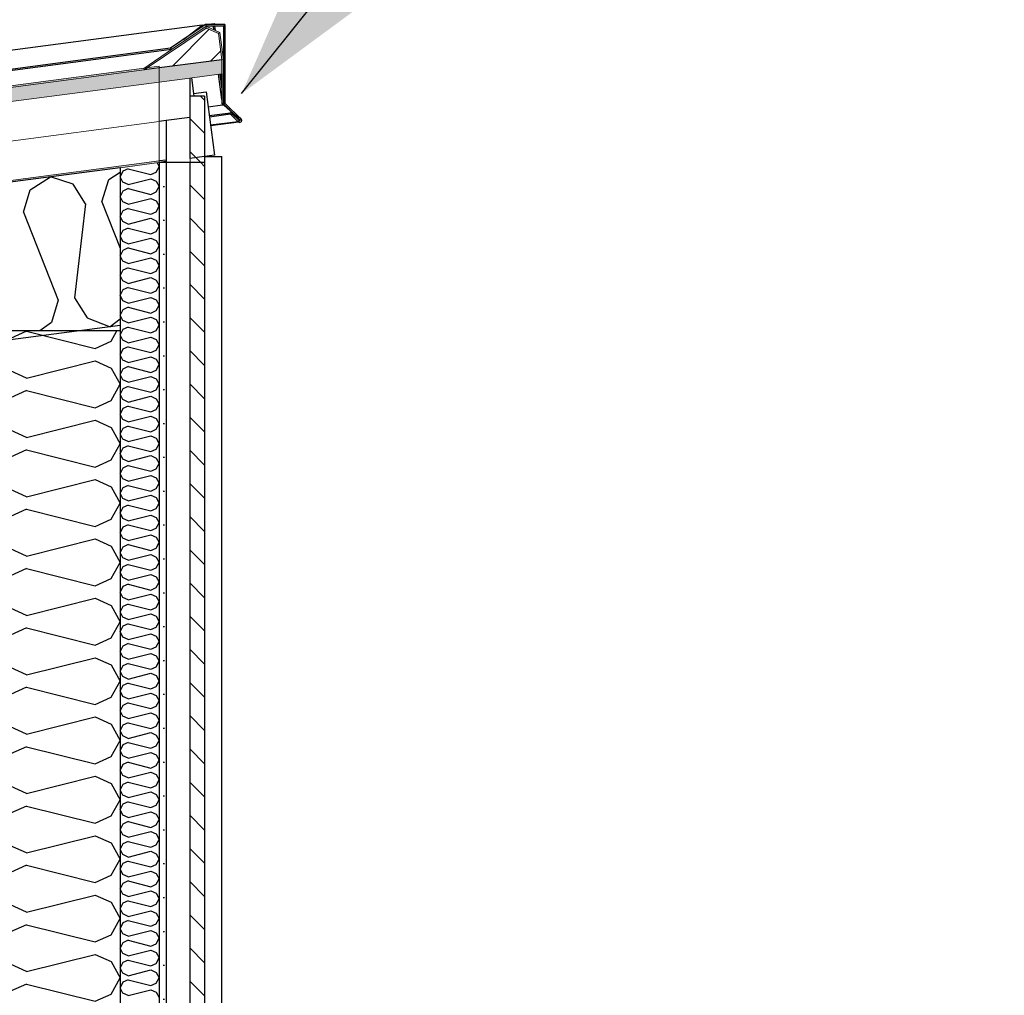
# Model space of a CAD drawing. Header units: millimetres. Extents: x -82116 to -57126, y -2070 to 21004.
# Tile 65 of 69: x -64322 to -63062, y 8210 to 9458. Entities that reach past the tile are written whole.
import ezdxf

# ---------------------------------------------------------------- set-up
doc = ezdxf.new("R2010")
doc.units = ezdxf.units.MM
doc.header["$LTSCALE"] = 0.5
doc.header["$MEASUREMENT"] = 0
doc.linetypes.add('PLINE', pattern=[0])
doc.linetypes.add('Wipeout_Contour', pattern=[2000, 0, -2000])
for name, color, linetype in [('232- Ikke-bærende yttervegger', 7, 'Continuous'), ('232- Ikke-bærende yttervegger (Skravur)', 7, 'Continuous'), ('235- Utvendig kledning og overflate (Skravur)(Nye konstruksjoner)', 7, 'Continuous'), ('235- Utvendig kledning og overflate(Nye konstruksjoner)', 7, 'Continuous'), ('261- Primærkonstruksjon (tak)', 7, 'Continuous'), ('261- Primærkonstruksjon (tak) (Skravur)', 7, 'Continuous'), ('262- Taktekking (Skravur)(Nye konstruksjoner)', 7, 'Continuous'), ('265- Gesimser_ takrenner og nedløp (Skravur)(Nye konstruksjoner)', 7, 'Continuous'), ('265- Gesimser_ takrenner og nedløp(Nye konstruksjoner)', 7, 'Continuous'), ('832- Tekst bygning(Nye konstruksjoner)', 7, 'Continuous')]:
    doc.layers.add(name, color=color, linetype=linetype)
doc.layers.add('262- Taktekking(Nye konstruksjoner)', color=7, linetype='Continuous', lineweight=0)
doc.dimstyles.new('GENERATED_STYLE__2', dxfattribs={"dimtxt": 0.18, "dimasz": 182.4, "dimexe": 0.18, "dimexo": 0.0625, "dimgap": 0, "dimtad": 0, "dimtih": 1, "dimtoh": 1, "dimdec": 4, "dimzin": 0, "dimdsep": 46, "dimcen": 0.09, "dimadec": 0, "dimazin": 0, "dimtfac": 1, "dimtdec": 4, "dimtmove": 0, "dimatfit": 3, "dimldrblk": 'ARROWHEAD_5', "dimfxl": 1, "dimtolj": 1, "dimtzin": 0, "dimarcsym": 0})
pattern_1 = [(0, (0, 0), (0, 43.30127), [0, -25]), (0, (12.5, 21.65), (0, 43.30127), [0, -25])]
pattern_2 = [(45, (0, 0), (-79.54951, 79.54951), []), (45, (-26.52, 26.52), (-79.54951, 79.54951), [])]

# ---------------------------------------------------------------- blocks, each defined once
blk = doc.blocks.new('*X6')
at = {"layer": '261- Primærkonstruksjon (tak) (Skravur)', "linetype": 'PLINE'}
for p, q in [((-64207.9, 9253.6), (-64193.2, 9263.1)), ((-64308.2, 9240.4), (-64282.5, 9256.9)), ((-64253.4, 9247.6), (-64282.5, 9256.9)), ((-64237.6, 9222.3), (-64253.4, 9247.6)), ((-64216.6, 9225.1), (-64207.9, 9253.6)), ((-64316.9, 9211.9), (-64308.2, 9240.4)), ((-64237.6, 9222.3), (-64251.4, 9102.2)), ((-64216.6, 9225.1), (-64193.2, 9165.8)), ((-64316.9, 9211.9), (-64272.5, 9099.4)), ((-64272.5, 9099.4), (-64281.2, 9070.9)), ((-64251.4, 9102.2), (-64235.6, 9076.9)), ((-64281.2, 9070.9), (-64295.9, 9060)), ((-64235.6, 9076.9), (-64206.2, 9065.2)), ((-64193.2, 9075), (-64206.2, 9065.2))]:
    blk.add_line(p, q, dxfattribs=at)
blk = doc.blocks.new('*X7')
at = {"layer": '232- Ikke-bærende yttervegger (Skravur)', "linetype": 'PLINE'}
for p, q in [((-64313, 9059.6), (-64333.4, 9050.3)), ((-64313, 9059.6), (-64225, 9037.6)), ((-64204.7, 9046.8), (-64197.4, 9060)), ((-64225, 9037.6), (-64204.7, 9046.8)), ((-64313, 8999.6), (-64225, 9021.6)), ((-64225, 9021.6), (-64204.7, 9012.4)), ((-64313, 8999.6), (-64333.4, 9008.9)), ((-64204.7, 9012.4), (-64193.2, 8991.7)), ((-64313, 8983.7), (-64333.4, 8974.4)), ((-64313, 8983.7), (-64225, 8961.7)), ((-64204.7, 8970.9), (-64193.2, 8991.7)), ((-64225, 8961.7), (-64204.7, 8970.9)), ((-64313, 8923.8), (-64225, 8945.7)), ((-64225, 8945.7), (-64204.7, 8936.5)), ((-64313, 8923.8), (-64333.4, 8933)), ((-64204.7, 8936.5), (-64193.2, 8915.8)), ((-64313, 8907.8), (-64333.4, 8898.6)), ((-64313, 8907.8), (-64225, 8885.8)), ((-64204.7, 8895.1), (-64193.2, 8915.8)), ((-64225, 8885.8), (-64204.7, 8895.1)), ((-64313, 8847.9), (-64225, 8869.9)), ((-64225, 8869.9), (-64204.7, 8860.6)), ((-64313, 8847.9), (-64333.4, 8857.1)), ((-64204.7, 8860.6), (-64193.2, 8839.9)), ((-64313, 8831.9), (-64333.4, 8822.7)), ((-64313, 8831.9), (-64225, 8809.9)), ((-64204.7, 8819.2), (-64193.2, 8839.9)), ((-64225, 8809.9), (-64204.7, 8819.2)), ((-64313, 8772), (-64225, 8794)), ((-64225, 8794), (-64204.7, 8784.7)), ((-64313, 8772), (-64333.4, 8781.2)), ((-64204.7, 8784.7), (-64193.2, 8764)), ((-64313, 8756.1), (-64333.4, 8746.8)), ((-64313, 8756.1), (-64225, 8734.1)), ((-64204.7, 8743.3), (-64193.2, 8764)), ((-64225, 8734.1), (-64204.7, 8743.3)), ((-64313, 8696.1), (-64225, 8718.1)), ((-64225, 8718.1), (-64204.7, 8708.9)), ((-64313, 8696.1), (-64333.4, 8705.4)), ((-64204.7, 8708.9), (-64193.2, 8688.1)), ((-64313, 8680.2), (-64333.4, 8670.9)), ((-64313, 8680.2), (-64225, 8658.2)), ((-64204.7, 8667.4), (-64193.2, 8688.1)), ((-64225, 8658.2), (-64204.7, 8667.4)), ((-64313, 8620.2), (-64225, 8642.2)), ((-64225, 8642.2), (-64204.7, 8633)), ((-64313, 8620.2), (-64333.4, 8629.5)), ((-64204.7, 8633), (-64193.2, 8612.3)), ((-64313, 8604.3), (-64333.4, 8595)), ((-64313, 8604.3), (-64225, 8582.3)), ((-64204.7, 8591.5), (-64193.2, 8612.3)), ((-64225, 8582.3), (-64204.7, 8591.5)), ((-64313, 8544.4), (-64225, 8566.4)), ((-64225, 8566.4), (-64204.7, 8557.1)), ((-64313, 8544.4), (-64333.4, 8553.6)), ((-64204.7, 8557.1), (-64193.2, 8536.4)), ((-64313, 8528.4), (-64333.4, 8519.2)), ((-64313, 8528.4), (-64225, 8506.4)), ((-64204.7, 8515.7), (-64193.2, 8536.4)), ((-64225, 8506.4), (-64204.7, 8515.7)), ((-64313, 8468.5), (-64225, 8490.5)), ((-64225, 8490.5), (-64204.7, 8481.2)), ((-64313, 8468.5), (-64333.4, 8477.7)), ((-64204.7, 8481.2), (-64193.2, 8460.5)), ((-64313, 8452.5), (-64333.4, 8443.3)), ((-64313, 8452.5), (-64225, 8430.5)), ((-64204.7, 8439.8), (-64193.2, 8460.5)), ((-64225, 8430.5), (-64204.7, 8439.8)), ((-64313, 8392.6), (-64225, 8414.6)), ((-64225, 8414.6), (-64204.7, 8405.3)), ((-64313, 8392.6), (-64333.4, 8401.8)), ((-64204.7, 8405.3), (-64193.2, 8384.6)), ((-64313, 8376.7), (-64333.4, 8367.4)), ((-64313, 8376.7), (-64225, 8354.7)), ((-64204.7, 8363.9), (-64193.2, 8384.6)), ((-64225, 8354.7), (-64204.7, 8363.9)), ((-64313, 8316.7), (-64225, 8338.7)), ((-64225, 8338.7), (-64204.7, 8329.5)), ((-64313, 8316.7), (-64333.4, 8326)), ((-64204.7, 8329.5), (-64193.2, 8308.7)), ((-64313, 8300.8), (-64333.4, 8291.5)), ((-64313, 8300.8), (-64225, 8278.8)), ((-64204.7, 8288), (-64193.2, 8308.7)), ((-64225, 8278.8), (-64204.7, 8288)), ((-64313, 8240.8), (-64225, 8262.8)), ((-64225, 8262.8), (-64204.7, 8253.6)), ((-64313, 8240.8), (-64333.4, 8250.1)), ((-64204.7, 8253.6), (-64193.2, 8232.9)), ((-64313, 8224.9), (-64333.4, 8215.7)), ((-64313, 8224.9), (-64225, 8202.9)), ((-64204.7, 8212.1), (-64193.2, 8232.9)), ((-64225, 8202.9), (-64204.7, 8212.1))]:
    blk.add_line(p, q, dxfattribs=at)
blk = doc.blocks.new('*X16')
at = {"layer": '235- Utvendig kledning og overflate (Skravur)(Nye konstruksjoner)', "linetype": 'PLINE'}
for p, q in [((-64146, 9274.9), (-64143.2, 9269.9)), ((-64189.9, 9264.1), (-64193.2, 9257.2)), ((-64183.1, 9267.2), (-64189.9, 9264.1)), ((-64183.1, 9267.2), (-64153.8, 9259.9)), ((-64153.8, 9259.9), (-64147, 9263)), ((-64147, 9263), (-64143.2, 9269.9)), ((-64189.9, 9250.3), (-64193.2, 9257.2)), ((-64183.1, 9247.2), (-64189.9, 9250.3)), ((-64183.1, 9247.2), (-64153.8, 9254.6)), ((-64153.8, 9254.6), (-64147, 9251.5)), ((-64147, 9251.5), (-64143.2, 9244.6)), ((-64189.9, 9238.8), (-64193.2, 9231.9)), ((-64183.1, 9241.9), (-64189.9, 9238.8)), ((-64183.1, 9241.9), (-64153.8, 9234.6)), ((-64153.8, 9234.6), (-64147, 9237.7)), ((-64147, 9237.7), (-64143.2, 9244.6)), ((-64189.9, 9225), (-64193.2, 9231.9)), ((-64183.1, 9222), (-64189.9, 9225)), ((-64183.1, 9222), (-64153.8, 9229.3)), ((-64153.8, 9229.3), (-64147, 9226.2)), ((-64147, 9226.2), (-64143.2, 9219.3)), ((-64189.9, 9213.6), (-64193.2, 9206.6)), ((-64183.1, 9216.6), (-64189.9, 9213.6)), ((-64183.1, 9216.6), (-64153.8, 9209.3)), ((-64153.8, 9209.3), (-64147, 9212.4)), ((-64147, 9212.4), (-64143.2, 9219.3)), ((-64189.9, 9199.7), (-64193.2, 9206.6)), ((-64183.1, 9196.7), (-64189.9, 9199.7)), ((-64183.1, 9196.7), (-64153.8, 9204)), ((-64153.8, 9204), (-64147, 9200.9)), ((-64147, 9200.9), (-64143.2, 9194)), ((-64189.9, 9188.3), (-64193.2, 9181.4)), ((-64183.1, 9191.3), (-64189.9, 9188.3)), ((-64183.1, 9191.3), (-64153.8, 9184)), ((-64153.8, 9184), (-64147, 9187.1)), ((-64147, 9187.1), (-64143.2, 9194)), ((-64189.9, 9174.4), (-64193.2, 9181.4)), ((-64183.1, 9171.4), (-64189.9, 9174.4)), ((-64183.1, 9171.4), (-64153.8, 9178.7)), ((-64153.8, 9178.7), (-64147, 9175.6)), ((-64147, 9175.6), (-64143.2, 9168.7)), ((-64189.9, 9163), (-64193.2, 9156.1)), ((-64183.1, 9166.1), (-64189.9, 9163)), ((-64183.1, 9166.1), (-64153.8, 9158.7)), ((-64153.8, 9158.7), (-64147, 9161.8)), ((-64147, 9161.8), (-64143.2, 9168.7)), ((-64189.9, 9149.2), (-64193.2, 9156.1)), ((-64183.1, 9146.1), (-64189.9, 9149.2)), ((-64183.1, 9146.1), (-64153.8, 9153.4)), ((-64153.8, 9153.4), (-64147, 9150.3)), ((-64147, 9150.3), (-64143.2, 9143.4)), ((-64189.9, 9137.7), (-64193.2, 9130.8)), ((-64183.1, 9140.8), (-64189.9, 9137.7)), ((-64183.1, 9140.8), (-64153.8, 9133.4)), ((-64153.8, 9133.4), (-64147, 9136.5)), ((-64147, 9136.5), (-64143.2, 9143.4)), ((-64189.9, 9123.9), (-64193.2, 9130.8)), ((-64183.1, 9120.8), (-64189.9, 9123.9)), ((-64183.1, 9120.8), (-64153.8, 9128.1)), ((-64153.8, 9128.1), (-64147, 9125)), ((-64147, 9125), (-64143.2, 9118.1)), ((-64189.9, 9112.4), (-64193.2, 9105.5)), ((-64183.1, 9115.5), (-64189.9, 9112.4)), ((-64183.1, 9115.5), (-64153.8, 9108.1)), ((-64153.8, 9108.1), (-64147, 9111.2)), ((-64147, 9111.2), (-64143.2, 9118.1)), ((-64189.9, 9098.6), (-64193.2, 9105.5)), ((-64183.1, 9095.5), (-64189.9, 9098.6)), ((-64183.1, 9095.5), (-64153.8, 9102.8)), ((-64153.8, 9102.8), (-64147, 9099.7)), ((-64147, 9099.7), (-64143.2, 9092.8)), ((-64189.9, 9087.1), (-64193.2, 9080.2)), ((-64183.1, 9090.2), (-64189.9, 9087.1)), ((-64183.1, 9090.2), (-64153.8, 9082.8)), ((-64153.8, 9082.8), (-64147, 9085.9)), ((-64147, 9085.9), (-64143.2, 9092.8)), ((-64189.9, 9073.3), (-64193.2, 9080.2)), ((-64183.1, 9070.2), (-64189.9, 9073.3)), ((-64183.1, 9070.2), (-64153.8, 9077.5)), ((-64153.8, 9077.5), (-64147, 9074.4)), ((-64147, 9074.4), (-64143.2, 9067.5)), ((-64189.9, 9061.8), (-64193.2, 9054.9)), ((-64183.1, 9064.9), (-64189.9, 9061.8)), ((-64183.1, 9064.9), (-64153.8, 9057.5)), ((-64153.8, 9057.5), (-64147, 9060.6)), ((-64147, 9060.6), (-64143.2, 9067.5)), ((-64189.9, 9048), (-64193.2, 9054.9)), ((-64183.1, 9044.9), (-64189.9, 9048)), ((-64183.1, 9044.9), (-64153.8, 9052.2)), ((-64153.8, 9052.2), (-64147, 9049.2)), ((-64147, 9049.2), (-64143.2, 9042.2)), ((-64189.9, 9036.5), (-64193.2, 9029.6)), ((-64183.1, 9039.6), (-64189.9, 9036.5)), ((-64183.1, 9039.6), (-64153.8, 9032.3)), ((-64153.8, 9032.3), (-64147, 9035.3)), ((-64147, 9035.3), (-64143.2, 9042.2)), ((-64189.9, 9022.7), (-64193.2, 9029.6)), ((-64183.1, 9019.6), (-64189.9, 9022.7)), ((-64183.1, 9019.6), (-64153.8, 9026.9)), ((-64153.8, 9026.9), (-64147, 9023.9)), ((-64147, 9023.9), (-64143.2, 9017)), ((-64189.9, 9011.2), (-64193.2, 9004.3)), ((-64183.1, 9014.3), (-64189.9, 9011.2)), ((-64183.1, 9014.3), (-64153.8, 9007)), ((-64153.8, 9007), (-64147, 9010)), ((-64147, 9010), (-64143.2, 9017)), ((-64189.9, 8997.4), (-64193.2, 9004.3)), ((-64183.1, 8994.3), (-64189.9, 8997.4)), ((-64183.1, 8994.3), (-64153.8, 9001.6)), ((-64153.8, 9001.6), (-64147, 8998.6)), ((-64147, 8998.6), (-64143.2, 8991.7)), ((-64189.9, 8985.9), (-64193.2, 8979)), ((-64183.1, 8989), (-64189.9, 8985.9)), ((-64183.1, 8989), (-64153.8, 8981.7)), ((-64153.8, 8981.7), (-64147, 8984.8)), ((-64147, 8984.8), (-64143.2, 8991.7)), ((-64189.9, 8972.1), (-64193.2, 8979)), ((-64183.1, 8969), (-64189.9, 8972.1)), ((-64183.1, 8969), (-64153.8, 8976.4)), ((-64153.8, 8976.4), (-64147, 8973.3)), ((-64147, 8973.3), (-64143.2, 8966.4)), ((-64189.9, 8960.6), (-64193.2, 8953.7)), ((-64183.1, 8963.7), (-64189.9, 8960.6)), ((-64183.1, 8963.7), (-64153.8, 8956.4)), ((-64153.8, 8956.4), (-64147, 8959.5)), ((-64147, 8959.5), (-64143.2, 8966.4)), ((-64189.9, 8946.8), (-64193.2, 8953.7)), ((-64183.1, 8943.7), (-64189.9, 8946.8)), ((-64183.1, 8943.7), (-64153.8, 8951.1)), ((-64153.8, 8951.1), (-64147, 8948)), ((-64147, 8948), (-64143.2, 8941.1)), ((-64189.9, 8935.3), (-64193.2, 8928.4)), ((-64183.1, 8938.4), (-64189.9, 8935.3)), ((-64183.1, 8938.4), (-64153.8, 8931.1)), ((-64153.8, 8931.1), (-64147, 8934.2)), ((-64147, 8934.2), (-64143.2, 8941.1)), ((-64189.9, 8921.5), (-64193.2, 8928.4)), ((-64183.1, 8918.4), (-64189.9, 8921.5)), ((-64183.1, 8918.4), (-64153.8, 8925.8)), ((-64153.8, 8925.8), (-64147, 8922.7)), ((-64147, 8922.7), (-64143.2, 8915.8)), ((-64189.9, 8910), (-64193.2, 8903.1)), ((-64183.1, 8913.1), (-64189.9, 8910)), ((-64183.1, 8913.1), (-64153.8, 8905.8)), ((-64153.8, 8905.8), (-64147, 8908.9)), ((-64147, 8908.9), (-64143.2, 8915.8)), ((-64189.9, 8896.2), (-64193.2, 8903.1)), ((-64183.1, 8893.1), (-64189.9, 8896.2)), ((-64183.1, 8893.1), (-64153.8, 8900.5)), ((-64153.8, 8900.5), (-64147, 8897.4)), ((-64147, 8897.4), (-64143.2, 8890.5)), ((-64189.9, 8884.7), (-64193.2, 8877.8)), ((-64183.1, 8887.8), (-64189.9, 8884.7)), ((-64183.1, 8887.8), (-64153.8, 8880.5)), ((-64153.8, 8880.5), (-64147, 8883.6)), ((-64147, 8883.6), (-64143.2, 8890.5)), ((-64189.9, 8870.9), (-64193.2, 8877.8)), ((-64183.1, 8867.9), (-64189.9, 8870.9)), ((-64183.1, 8867.9), (-64153.8, 8875.2)), ((-64153.8, 8875.2), (-64147, 8872.1)), ((-64147, 8872.1), (-64143.2, 8865.2)), ((-64189.9, 8859.5), (-64193.2, 8852.5)), ((-64183.1, 8862.5), (-64189.9, 8859.5)), ((-64183.1, 8862.5), (-64153.8, 8855.2)), ((-64153.8, 8855.2), (-64147, 8858.3)), ((-64147, 8858.3), (-64143.2, 8865.2)), ((-64189.9, 8845.6), (-64193.2, 8852.5)), ((-64183.1, 8842.6), (-64189.9, 8845.6)), ((-64183.1, 8842.6), (-64153.8, 8849.9)), ((-64153.8, 8849.9), (-64147, 8846.8)), ((-64147, 8846.8), (-64143.2, 8839.9)), ((-64189.9, 8834.2), (-64193.2, 8827.3)), ((-64183.1, 8837.2), (-64189.9, 8834.2)), ((-64183.1, 8837.2), (-64153.8, 8829.9)), ((-64153.8, 8829.9), (-64147, 8833)), ((-64147, 8833), (-64143.2, 8839.9)), ((-64189.9, 8820.3), (-64193.2, 8827.3)), ((-64183.1, 8817.3), (-64189.9, 8820.3)), ((-64183.1, 8817.3), (-64153.8, 8824.6)), ((-64153.8, 8824.6), (-64147, 8821.5)), ((-64147, 8821.5), (-64143.2, 8814.6)), ((-64189.9, 8808.9), (-64193.2, 8802)), ((-64183.1, 8812), (-64189.9, 8808.9)), ((-64183.1, 8812), (-64153.8, 8804.6)), ((-64153.8, 8804.6), (-64147, 8807.7)), ((-64147, 8807.7), (-64143.2, 8814.6)), ((-64189.9, 8795.1), (-64193.2, 8802)), ((-64183.1, 8792), (-64189.9, 8795.1)), ((-64183.1, 8792), (-64153.8, 8799.3)), ((-64153.8, 8799.3), (-64147, 8796.2)), ((-64147, 8796.2), (-64143.2, 8789.3)), ((-64189.9, 8783.6), (-64193.2, 8776.7)), ((-64183.1, 8786.7), (-64189.9, 8783.6)), ((-64183.1, 8786.7), (-64153.8, 8779.3)), ((-64153.8, 8779.3), (-64147, 8782.4)), ((-64147, 8782.4), (-64143.2, 8789.3)), ((-64189.9, 8769.8), (-64193.2, 8776.7)), ((-64183.1, 8766.7), (-64189.9, 8769.8)), ((-64183.1, 8766.7), (-64153.8, 8774)), ((-64153.8, 8774), (-64147, 8770.9)), ((-64147, 8770.9), (-64143.2, 8764)), ((-64189.9, 8758.3), (-64193.2, 8751.4)), ((-64183.1, 8761.4), (-64189.9, 8758.3)), ((-64183.1, 8761.4), (-64153.8, 8754)), ((-64153.8, 8754), (-64147, 8757.1)), ((-64147, 8757.1), (-64143.2, 8764)), ((-64189.9, 8744.5), (-64193.2, 8751.4)), ((-64183.1, 8741.4), (-64189.9, 8744.5)), ((-64183.1, 8741.4), (-64153.8, 8748.7)), ((-64153.8, 8748.7), (-64147, 8745.6)), ((-64147, 8745.6), (-64143.2, 8738.7)), ((-64189.9, 8733), (-64193.2, 8726.1)), ((-64183.1, 8736.1), (-64189.9, 8733)), ((-64183.1, 8736.1), (-64153.8, 8728.7)), ((-64153.8, 8728.7), (-64147, 8731.8)), ((-64147, 8731.8), (-64143.2, 8738.7)), ((-64189.9, 8719.2), (-64193.2, 8726.1)), ((-64183.1, 8716.1), (-64189.9, 8719.2)), ((-64183.1, 8716.1), (-64153.8, 8723.4)), ((-64153.8, 8723.4), (-64147, 8720.3)), ((-64147, 8720.3), (-64143.2, 8713.4)), ((-64189.9, 8707.7), (-64193.2, 8700.8)), ((-64183.1, 8710.8), (-64189.9, 8707.7)), ((-64183.1, 8710.8), (-64153.8, 8703.4)), ((-64153.8, 8703.4), (-64147, 8706.5)), ((-64147, 8706.5), (-64143.2, 8713.4)), ((-64189.9, 8693.9), (-64193.2, 8700.8)), ((-64183.1, 8690.8), (-64189.9, 8693.9)), ((-64183.1, 8690.8), (-64153.8, 8698.1)), ((-64153.8, 8698.1), (-64147, 8695.1)), ((-64147, 8695.1), (-64143.2, 8688.1)), ((-64189.9, 8682.4), (-64193.2, 8675.5)), ((-64183.1, 8685.5), (-64189.9, 8682.4)), ((-64183.1, 8685.5), (-64153.8, 8678.2)), ((-64153.8, 8678.2), (-64147, 8681.2)), ((-64147, 8681.2), (-64143.2, 8688.1)), ((-64189.9, 8668.6), (-64193.2, 8675.5)), ((-64183.1, 8665.5), (-64189.9, 8668.6)), ((-64183.1, 8665.5), (-64153.8, 8672.8)), ((-64153.8, 8672.8), (-64147, 8669.8)), ((-64147, 8669.8), (-64143.2, 8662.8)), ((-64189.9, 8657.1), (-64193.2, 8650.2)), ((-64183.1, 8660.2), (-64189.9, 8657.1)), ((-64183.1, 8660.2), (-64153.8, 8652.9)), ((-64153.8, 8652.9), (-64147, 8655.9)), ((-64147, 8655.9), (-64143.2, 8662.8)), ((-64189.9, 8643.3), (-64193.2, 8650.2)), ((-64183.1, 8640.2), (-64189.9, 8643.3)), ((-64183.1, 8640.2), (-64153.8, 8647.5)), ((-64153.8, 8647.5), (-64147, 8644.5)), ((-64147, 8644.5), (-64143.2, 8637.6)), ((-64189.9, 8631.8), (-64193.2, 8624.9)), ((-64183.1, 8634.9), (-64189.9, 8631.8)), ((-64183.1, 8634.9), (-64153.8, 8627.6)), ((-64153.8, 8627.6), (-64147, 8630.6)), ((-64147, 8630.6), (-64143.2, 8637.6)), ((-64189.9, 8618), (-64193.2, 8624.9)), ((-64183.1, 8614.9), (-64189.9, 8618)), ((-64183.1, 8614.9), (-64153.8, 8622.3)), ((-64153.8, 8622.3), (-64147, 8619.2)), ((-64147, 8619.2), (-64143.2, 8612.3)), ((-64189.9, 8606.5), (-64193.2, 8599.6)), ((-64183.1, 8609.6), (-64189.9, 8606.5)), ((-64183.1, 8609.6), (-64153.8, 8602.3)), ((-64153.8, 8602.3), (-64147, 8605.4)), ((-64147, 8605.4), (-64143.2, 8612.3)), ((-64189.9, 8592.7), (-64193.2, 8599.6)), ((-64183.1, 8589.6), (-64189.9, 8592.7)), ((-64183.1, 8589.6), (-64153.8, 8597)), ((-64153.8, 8597), (-64147, 8593.9)), ((-64147, 8593.9), (-64143.2, 8587)), ((-64189.9, 8581.2), (-64193.2, 8574.3)), ((-64183.1, 8584.3), (-64189.9, 8581.2)), ((-64183.1, 8584.3), (-64153.8, 8577)), ((-64153.8, 8577), (-64147, 8580.1)), ((-64147, 8580.1), (-64143.2, 8587)), ((-64189.9, 8567.4), (-64193.2, 8574.3)), ((-64183.1, 8564.3), (-64189.9, 8567.4)), ((-64183.1, 8564.3), (-64153.8, 8571.7)), ((-64153.8, 8571.7), (-64147, 8568.6)), ((-64147, 8568.6), (-64143.2, 8561.7)), ((-64189.9, 8555.9), (-64193.2, 8549)), ((-64183.1, 8559), (-64189.9, 8555.9)), ((-64183.1, 8559), (-64153.8, 8551.7)), ((-64153.8, 8551.7), (-64147, 8554.8)), ((-64147, 8554.8), (-64143.2, 8561.7)), ((-64189.9, 8542.1), (-64193.2, 8549)), ((-64183.1, 8539), (-64189.9, 8542.1)), ((-64183.1, 8539), (-64153.8, 8546.4)), ((-64153.8, 8546.4), (-64147, 8543.3)), ((-64147, 8543.3), (-64143.2, 8536.4)), ((-64189.9, 8530.6), (-64193.2, 8523.7)), ((-64183.1, 8533.7), (-64189.9, 8530.6)), ((-64183.1, 8533.7), (-64153.8, 8526.4)), ((-64153.8, 8526.4), (-64147, 8529.5)), ((-64147, 8529.5), (-64143.2, 8536.4)), ((-64189.9, 8516.8), (-64193.2, 8523.7)), ((-64183.1, 8513.7), (-64189.9, 8516.8)), ((-64183.1, 8513.7), (-64153.8, 8521.1)), ((-64153.8, 8521.1), (-64147, 8518)), ((-64147, 8518), (-64143.2, 8511.1)), ((-64189.9, 8505.4), (-64193.2, 8498.4)), ((-64183.1, 8508.4), (-64189.9, 8505.4)), ((-64183.1, 8508.4), (-64153.8, 8501.1)), ((-64153.8, 8501.1), (-64147, 8504.2)), ((-64147, 8504.2), (-64143.2, 8511.1)), ((-64189.9, 8491.5), (-64193.2, 8498.4)), ((-64183.1, 8488.5), (-64189.9, 8491.5)), ((-64183.1, 8488.5), (-64153.8, 8495.8)), ((-64153.8, 8495.8), (-64147, 8492.7)), ((-64147, 8492.7), (-64143.2, 8485.8)), ((-64189.9, 8480.1), (-64193.2, 8473.2)), ((-64183.1, 8483.1), (-64189.9, 8480.1)), ((-64183.1, 8483.1), (-64153.8, 8475.8)), ((-64153.8, 8475.8), (-64147, 8478.9)), ((-64147, 8478.9), (-64143.2, 8485.8)), ((-64189.9, 8466.2), (-64193.2, 8473.2)), ((-64183.1, 8463.2), (-64189.9, 8466.2)), ((-64183.1, 8463.2), (-64153.8, 8470.5)), ((-64153.8, 8470.5), (-64147, 8467.4)), ((-64147, 8467.4), (-64143.2, 8460.5)), ((-64189.9, 8454.8), (-64193.2, 8447.9)), ((-64183.1, 8457.8), (-64189.9, 8454.8)), ((-64183.1, 8457.8), (-64153.8, 8450.5)), ((-64153.8, 8450.5), (-64147, 8453.6)), ((-64147, 8453.6), (-64143.2, 8460.5)), ((-64189.9, 8441), (-64193.2, 8447.9)), ((-64183.1, 8437.9), (-64189.9, 8441)), ((-64183.1, 8437.9), (-64153.8, 8445.2)), ((-64153.8, 8445.2), (-64147, 8442.1)), ((-64147, 8442.1), (-64143.2, 8435.2)), ((-64189.9, 8429.5), (-64193.2, 8422.6)), ((-64183.1, 8432.6), (-64189.9, 8429.5)), ((-64183.1, 8432.6), (-64153.8, 8425.2)), ((-64153.8, 8425.2), (-64147, 8428.3)), ((-64147, 8428.3), (-64143.2, 8435.2)), ((-64189.9, 8415.7), (-64193.2, 8422.6)), ((-64183.1, 8412.6), (-64189.9, 8415.7)), ((-64183.1, 8412.6), (-64153.8, 8419.9)), ((-64153.8, 8419.9), (-64147, 8416.8)), ((-64147, 8416.8), (-64143.2, 8409.9)), ((-64189.9, 8404.2), (-64193.2, 8397.3)), ((-64183.1, 8407.3), (-64189.9, 8404.2)), ((-64183.1, 8407.3), (-64153.8, 8399.9)), ((-64153.8, 8399.9), (-64147, 8403)), ((-64147, 8403), (-64143.2, 8409.9)), ((-64189.9, 8390.4), (-64193.2, 8397.3)), ((-64183.1, 8387.3), (-64189.9, 8390.4)), ((-64183.1, 8387.3), (-64153.8, 8394.6)), ((-64153.8, 8394.6), (-64147, 8391.5)), ((-64147, 8391.5), (-64143.2, 8384.6)), ((-64189.9, 8378.9), (-64193.2, 8372)), ((-64183.1, 8382), (-64189.9, 8378.9)), ((-64183.1, 8382), (-64153.8, 8374.6)), ((-64153.8, 8374.6), (-64147, 8377.7)), ((-64147, 8377.7), (-64143.2, 8384.6)), ((-64189.9, 8365.1), (-64193.2, 8372)), ((-64183.1, 8362), (-64189.9, 8365.1)), ((-64183.1, 8362), (-64153.8, 8369.3)), ((-64153.8, 8369.3), (-64147, 8366.2)), ((-64147, 8366.2), (-64143.2, 8359.3)), ((-64189.9, 8353.6), (-64193.2, 8346.7)), ((-64183.1, 8356.7), (-64189.9, 8353.6)), ((-64183.1, 8356.7), (-64153.8, 8349.3)), ((-64153.8, 8349.3), (-64147, 8352.4)), ((-64147, 8352.4), (-64143.2, 8359.3)), ((-64189.9, 8339.8), (-64193.2, 8346.7)), ((-64183.1, 8336.7), (-64189.9, 8339.8)), ((-64183.1, 8336.7), (-64153.8, 8344)), ((-64153.8, 8344), (-64147, 8340.9)), ((-64147, 8340.9), (-64143.2, 8334)), ((-64189.9, 8328.3), (-64193.2, 8321.4)), ((-64183.1, 8331.4), (-64189.9, 8328.3)), ((-64183.1, 8331.4), (-64153.8, 8324.1)), ((-64153.8, 8324.1), (-64147, 8327.1)), ((-64147, 8327.1), (-64143.2, 8334)), ((-64189.9, 8314.5), (-64193.2, 8321.4)), ((-64183.1, 8311.4), (-64189.9, 8314.5)), ((-64183.1, 8311.4), (-64153.8, 8318.7)), ((-64153.8, 8318.7), (-64147, 8315.7)), ((-64147, 8315.7), (-64143.2, 8308.7)), ((-64189.9, 8303), (-64193.2, 8296.1)), ((-64183.1, 8306.1), (-64189.9, 8303)), ((-64183.1, 8306.1), (-64153.8, 8298.8)), ((-64153.8, 8298.8), (-64147, 8301.8)), ((-64147, 8301.8), (-64143.2, 8308.7)), ((-64189.9, 8289.2), (-64193.2, 8296.1)), ((-64183.1, 8286.1), (-64189.9, 8289.2)), ((-64183.1, 8286.1), (-64153.8, 8293.4)), ((-64153.8, 8293.4), (-64147, 8290.4)), ((-64147, 8290.4), (-64143.2, 8283.5)), ((-64189.9, 8277.7), (-64193.2, 8270.8)), ((-64183.1, 8280.8), (-64189.9, 8277.7)), ((-64183.1, 8280.8), (-64153.8, 8273.5)), ((-64153.8, 8273.5), (-64147, 8276.5)), ((-64147, 8276.5), (-64143.2, 8283.5)), ((-64189.9, 8263.9), (-64193.2, 8270.8)), ((-64183.1, 8260.8), (-64189.9, 8263.9)), ((-64183.1, 8260.8), (-64153.8, 8268.2)), ((-64153.8, 8268.2), (-64147, 8265.1)), ((-64147, 8265.1), (-64143.2, 8258.2)), ((-64189.9, 8252.4), (-64193.2, 8245.5)), ((-64183.1, 8255.5), (-64189.9, 8252.4)), ((-64183.1, 8255.5), (-64153.8, 8248.2)), ((-64153.8, 8248.2), (-64147, 8251.3)), ((-64147, 8251.3), (-64143.2, 8258.2)), ((-64189.9, 8238.6), (-64193.2, 8245.5)), ((-64183.1, 8235.5), (-64189.9, 8238.6)), ((-64183.1, 8235.5), (-64153.8, 8242.9)), ((-64153.8, 8242.9), (-64147, 8239.8)), ((-64147, 8239.8), (-64143.2, 8232.9)), ((-64189.9, 8227.1), (-64193.2, 8220.2)), ((-64183.1, 8230.2), (-64189.9, 8227.1)), ((-64183.1, 8230.2), (-64153.8, 8222.9)), ((-64153.8, 8222.9), (-64147, 8226)), ((-64147, 8226), (-64143.2, 8232.9)), ((-64189.9, 8213.3), (-64193.2, 8220.2)), ((-64183.1, 8210.2), (-64189.9, 8213.3)), ((-64183.1, 8210.2), (-64153.8, 8217.6)), ((-64153.8, 8217.6), (-64147, 8214.5)), ((-64147, 8214.5), (-64143.2, 8207.6))]:
    blk.add_line(p, q, dxfattribs=at)
blk = doc.blocks.new('ARROWHEAD_5')
at = {"linetype": 'Continuous'}
blk.add_hatch(color=256, dxfattribs=at).paths.add_polyline_path([(-1, 0.2679), (0, 0), (-1, -0.2679)])
blk.add_line((0, 0), (-1, 0), dxfattribs=at)

msp = doc.modelspace()

# ---------------------------------------------------------------- hatches: boundary and pattern name
at = {"layer": '235- Utvendig kledning og overflate (Skravur)(Nye konstruksjoner)', "linetype": 'Continuous'}
h = msp.add_hatch(dxfattribs=at)
h.set_pattern_fill('Prikker_tett', color=256, style=0, pattern_type=2)
h.set_pattern_definition(pattern_1)
h.paths.add_polyline_path([(-64134.2, 9275.3), (-64143.2, 9275.3), (-64143.2, 7031.5), (-64134.2, 7031.1)])
h = msp.add_hatch(dxfattribs=at)
h.set_pattern_fill('Skrålinjer_1', color=256, style=0, pattern_type=2)
h.set_pattern_definition([(315, (0, 0), (21.213203, 21.213203), [])])
h.paths.add_polyline_path([(-64104.2, 7029.8), (-64085.2, 7029), (-64085.2, 9275.3), (-64104.2, 9275.3)])
at = {"layer": '262- Taktekking (Skravur)(Nye konstruksjoner)', "linetype": 'Continuous'}
msp.add_hatch(color=256, dxfattribs=at).paths.add_polyline_path([(-78118.2, 7556.5), (-64162.3, 9393.8), (-64163, 9395.7), (-64163, 9395.7), (-75268.2, 7933.7), (-78118.2, 7558.5)])
h = msp.add_hatch(dxfattribs=at)
h.set_pattern_fill('Prikker_tett', color=256, style=0, pattern_type=2)
h.set_pattern_definition(pattern_1)
h.paths.add_polyline_path([(-78118.2, 7435.4), (-64143.2, 9275.3), (-64143.2, 9277.3), (-78118.2, 7437.5)])
at = {"layer": '262- Taktekking(Nye konstruksjoner)', "linetype": 'Continuous'}
for points in [[(-78118.2, 7538.3), (-64143.2, 9378.2), (-64143.2, 9396.3), (-64162.3, 9393.8), (-64162.3, 9393.8), (-78118.2, 7556.5)], [(-64143.2, 9396.3), (-64143.2, 9378.1), (-64104.2, 9383.3), (-64063.2, 9388.7), (-64063.2, 9406.8)]]:
    msp.add_hatch(color=256, dxfattribs=at).paths.add_polyline_path(points)
at = {"layer": '265- Gesimser_ takrenner og nedløp (Skravur)(Nye konstruksjoner)', "linetype": 'Continuous'}
for points in [[(-64127.5, 9419.7), (-64163, 9395.7), (-64162.3, 9393.8), (-64083.1, 9447.3), (-64083.3, 9449.6)], [(-64083.3, 9449.6), (-64083.1, 9447.3), (-64067.6, 9440.4), (-64065.7, 9441.7)], [(-64067.6, 9440.4), (-64063.2, 9406.8), (-64061.2, 9407), (-64065.7, 9441.7)], [(-64063.2, 9350.5), (-64061.2, 9350.5), (-64061.2, 9407), (-64063.2, 9406.8), (-64063.2, 9388.7)]]:
    msp.add_hatch(color=256, dxfattribs=at).paths.add_polyline_path(points)
h = msp.add_hatch(dxfattribs=at)
h.set_pattern_fill('Skrålinjer_1', color=256, style=0, pattern_type=2)
h.set_pattern_definition([(45, (0, 0), (-21.213203, 21.213203), [])])
h.paths.add_polyline_path([(-64162.3, 9393.8), (-64143.2, 9396.3), (-64063.2, 9406.8), (-64067.6, 9440.4), (-64083.1, 9447.3)])
h = msp.add_hatch(dxfattribs=at)
h.set_pattern_fill('Skrålinjer_4', color=256, style=0, pattern_type=2)
h.set_pattern_definition(pattern_2)
h.paths.add_polyline_path([(-64128.6, 9421.4), (-64127.5, 9419.7), (-64083.3, 9449.6), (-64083.9, 9451.6)])
h = msp.add_hatch(dxfattribs=at)
h.set_pattern_fill('Skrålinjer_4', color=256, style=0, pattern_type=2)
h.set_pattern_definition(pattern_2)
h.paths.add_polyline_path([(-64083.9, 9451.6), (-64083.3, 9449.6), (-64061.2, 9449.6), (-64059.2, 9451.6)])
h = msp.add_hatch(dxfattribs=at)
h.set_pattern_fill('Skrålinjer_4', color=256, style=0, pattern_type=2)
h.set_pattern_definition(pattern_2)
h.paths.add_polyline_path([(-64061.2, 9407), (-64061.2, 9350.5), (-64059.2, 9351.3), (-64059.2, 9451.6), (-64061.2, 9449.6)])
h = msp.add_hatch(dxfattribs=at)
h.set_pattern_fill('Skrålinjer_4', color=256, style=0, pattern_type=2)
h.set_pattern_definition(pattern_2)
h.paths.add_polyline_path([(-64061.2, 9350.5), (-64039.9, 9329.3), (-64038.5, 9330.7), (-64059.2, 9351.3)])
h = msp.add_hatch(dxfattribs=at)
h.set_pattern_fill('Skrålinjer_4', color=256, style=0, pattern_type=2)
h.set_pattern_definition(pattern_2)
h.paths.add_polyline_path([(-64052.7, 9337.8), (-64042.1, 9327.2), (-64040.7, 9328.6), (-64051.3, 9339.2)])
h = msp.add_hatch(dxfattribs=at)
h.set_pattern_fill('Skrålinjer_4', color=256, style=0, pattern_type=2)
h.set_pattern_definition(pattern_2)
h.paths.add_polyline_path([(-64042.1, 9327.2), (-64040.3, 9326.4), (-64038.5, 9327.2), (-64037.8, 9328.9), (-64038.5, 9330.7), (-64039.9, 9329.3), (-64040.7, 9328.6)])
h = msp.add_hatch(dxfattribs=at)
h.set_pattern_fill('Prikker_tett', color=256, style=0, pattern_type=2)
h.set_pattern_definition(pattern_1)
h.paths.add_polyline_path([(-64134.2, 9278.5), (-64143.2, 9277.3), (-64143.2, 9275.3), (-64134.2, 9275.3)])

# ---------------------------------------------------------------- linework, layer by layer
at = {"layer": '232- Ikke-bærende yttervegger', "linetype": 'PLINE'}
msp.add_line((-64193.2, 9060), (-64343.2, 9060), dxfattribs=at)
at = {"layer": '232- Ikke-bærende yttervegger', "linetype": 'PLINE', "flags": 128}
msp.add_lwpolyline([(-64193.2, 9060), (-64193.2, 6911.6), (-64193.2, 6890)], dxfattribs=at)
at = {"layer": '235- Utvendig kledning og overflate(Nye konstruksjoner)', "linetype": 'PLINE'}
for p, q in [((-64083.9, 9451.6), (-64128.6, 9421.4)), ((-64083.9, 9451.6), (-64083.3, 9449.6)), ((-64059.2, 9451.6), (-64083.9, 9451.6)), ((-64061.2, 9449.6), (-64083.3, 9449.6)), ((-64059.2, 9451.6), (-64061.2, 9449.6)), ((-64061.2, 9449.6), (-64061.2, 9407)), ((-64059.2, 9451.6), (-64059.2, 9351.3)), ((-64128.6, 9421.4), (-64127.5, 9419.7)), ((-64061.2, 9407), (-64061.2, 9350.5)), ((-64063.2, 9388.7), (-64063.2, 9350.5)), ((-64085.2, 9360.3), (-64104.2, 9360.3)), ((-64085.2, 9360.3), (-64085.2, 9282.9)), ((-64061.2, 9350.5), (-64063.2, 9350.5)), ((-64059.2, 9351.3), (-64061.2, 9350.5)), ((-64061.2, 9350.5), (-64039.9, 9329.3)), ((-64051.3, 9339.2), (-64052.7, 9337.8)), ((-64051.3, 9339.2), (-64040.7, 9328.6)), ((-64040.7, 9328.6), (-64042.1, 9327.2)), ((-64039.9, 9329.3), (-64040.7, 9328.6)), ((-64038.5, 9327.2), (-64040.3, 9326.4)), ((-64038.5, 9330.7), (-64039.9, 9329.3)), ((-64037.8, 9328.9), (-64038.5, 9327.2)), ((-64085.2, 9282.9), (-64085.2, 9275.3)), ((-64085.2, 9282.9), (-64063.2, 9282.9)), ((-64063.2, 7028), (-64063.2, 9282.9)), ((-64085.2, 9275.3), (-64085.2, 6890)), ((-64193.2, 9067), (-64193.2, 9060))]:
    msp.add_line(p, q, dxfattribs=at)
at = {"layer": '235- Utvendig kledning og overflate(Nye konstruksjoner)', "linetype": 'PLINE', "flags": 128}
for points in [[(-64059.2, 9351.3), (-64038.5, 9330.7), (-64037.8, 9328.9)], [(-64052.7, 9337.8), (-64042.1, 9327.2), (-64040.3, 9326.4)], [(-64085.2, 9282.9), (-64104.2, 9280.4), (-64134.2, 9276.5), (-64143.2, 9275.3)], [(-64143.2, 9275.3), (-64143.2, 9275.3), (-64143.2, 7031.5), (-64143.2, 7029.5), (-64143.2, 7011.5), (-64143.2, 6961.4), (-64143.2, 6911.4), (-64143.2, 6909.4), (-64143.2, 6890)], [(-64134.2, 9276.5), (-64134.2, 9275.3), (-64134.2, 6890)], [(-64104.2, 9280.4), (-64104.2, 9275.3), (-64104.2, 6890)]]:
    msp.add_lwpolyline(points, dxfattribs=at)
at = {"layer": '261- Primærkonstruksjon (tak)', "linetype": 'PLINE'}
for p, q in [((-64193.2, 9268.7), (-77818.2, 7474.9)), ((-64193.2, 9268.7), (-64193.2, 9067)), ((-64193.2, 9067), (-64343.2, 9047.2))]:
    msp.add_line(p, q, dxfattribs=at)
at = {"layer": '262- Taktekking(Nye konstruksjoner)', "linetype": 'PLINE'}
for p, q in [((-64083.1, 9447.3), (-64162.3, 9393.8)), ((-64083.3, 9449.6), (-64127.5, 9419.7)), ((-64083.3, 9449.6), (-64083.1, 9447.3)), ((-64083.3, 9449.6), (-64065.7, 9441.7)), ((-64083.1, 9447.3), (-64067.6, 9440.4)), ((-64065.7, 9441.7), (-64067.6, 9440.4)), ((-64065.7, 9441.7), (-64061.2, 9407)), ((-64127.5, 9419.7), (-64163, 9395.7)), ((-64143.2, 9398.3), (-78118.2, 7558.5)), ((-64143.2, 9396.3), (-78118.2, 7556.5)), ((-64061.2, 9407), (-64063.2, 9406.8)), ((-64163, 9395.7), (-64162.3, 9393.8)), ((-64063.2, 9388.7), (-64104.2, 9383.3)), ((-64143.2, 9378.2), (-78118.2, 7538.3)), ((-64104.2, 9383.3), (-64143.2, 9378.1)), ((-64143.2, 9378.2), (-64143.2, 9378.1)), ((-64143.2, 9327.7), (-78118.2, 7487.9)), ((-64143.2, 9327.7), (-64143.2, 9327.7)), ((-64143.2, 9277.3), (-78118.2, 7437.5)), ((-64143.2, 9275.3), (-64193.2, 9268.7)), ((-64143.2, 9277.3), (-64143.2, 9277.3))]:
    msp.add_line(p, q, dxfattribs=at)
at = {"layer": '262- Taktekking(Nye konstruksjoner)', "linetype": 'PLINE', "flags": 128}
for points in [[(-64067.6, 9440.4), (-64063.2, 9406.8), (-64063.2, 9388.7)], [(-64143.2, 9398.3), (-64143.2, 9396.3), (-64143.2, 9396.3)], [(-64143.2, 9396.3), (-64143.2, 9378.2), (-64143.2, 9327.7), (-64143.2, 9277.3), (-64143.2, 9275.3)]]:
    msp.add_lwpolyline(points, dxfattribs=at)
at = {"layer": '265- Gesimser_ takrenner og nedløp(Nye konstruksjoner)', "linetype": 'PLINE'}
for p, q in [((-64088.4, 9451), (-64835.2, 9352.7)), ((-64112.3, 9432.4), (-64088.4, 9451)), ((-64088.4, 9451), (-64084, 9451.6)), ((-64088.3, 9448.6), (-64087.8, 9449)), ((-64087.8, 9449), (-64087.7, 9449.1)), ((-64087.8, 9449), (-64087.7, 9449)), ((-64083.5, 9451.6), (-64072.5, 9453.1)), ((-64073.2, 9445.1), (-64073.8, 9449.6)), ((-64072.3, 9451.6), (-64072.5, 9453.1)), ((-64071.4, 9444.3), (-64072.1, 9449.6)), ((-64143.2, 9396.3), (-64162.3, 9393.8)), ((-64063.2, 9406.8), (-64143.2, 9396.3)), ((-64102.1, 9383.5), (-64099.5, 9363.7)), ((-64063.2, 9355.9), (-64067.4, 9388.1)), ((-64065.7, 9388.3), (-64063.2, 9368.9)), ((-64063.2, 9382), (-64064, 9388.6)), ((-64104.2, 9383.3), (-64104.2, 9360.3)), ((-64099.5, 9363.7), (-64083.4, 9365.9)), ((-64099.5, 9363.7), (-64099, 9360.3)), ((-64083.4, 9365.9), (-64072.7, 9284.6)), ((-64062.2, 9348.5), (-64080.8, 9346)), ((-64062.2, 9348.5), (-64062.5, 9350.5)), ((-64060.5, 9348.7), (-64062.2, 9348.5)), ((-64060.7, 9350), (-64060.5, 9348.7)), ((-64060.5, 9348.7), (-64048.7, 9338.1)), ((-64059.1, 9351.3), (-64059.2, 9351.6)), ((-64052.1, 9338.4), (-64079.3, 9334.8)), ((-64051.9, 9337), (-64079.1, 9333.4)), ((-64050.6, 9338.5), (-64040.3, 9329.2)), ((-64045.1, 9337.3), (-64038.8, 9331.6)), ((-64042.4, 9327.5), (-64077.7, 9322.9)), ((-64041.5, 9326.9), (-64077.6, 9322.2)), ((-64040.6, 9329.9), (-64041, 9329.9)), ((-64040.3, 9329.2), (-64040.1, 9329.5)), ((-64038.8, 9331.6), (-64037.9, 9329.9)), ((-64037.9, 9329.9), (-64038, 9329.5)), ((-64072.7, 9284.6), (-64085.2, 9282.9))]:
    msp.add_line(p, q, dxfattribs=at)

# ---------------------------------------------------------------- block references
at = {"layer": '232- Ikke-bærende yttervegger'}
msp.add_blockref('*X7', (0, 0), dxfattribs=at)
at = {"layer": '235- Utvendig kledning og overflate(Nye konstruksjoner)'}
msp.add_blockref('*X16', (0, 0), dxfattribs=at)
at = {"layer": '261- Primærkonstruksjon (tak)'}
msp.add_blockref('*X6', (0, 0), dxfattribs=at)

# ---------------------------------------------------------------- leaders
at = {"layer": '832- Tekst bygning(Nye konstruksjoner)', "linetype": 'PLINE', "annotation_type": 0, "has_hookline": 1, "hookline_direction": 0, "text_width": 635.5}
msp.add_leader([(-64037.8, 9363.4), (-63856.8, 9589.8), (-63880.1, 9544.4), (-63697.7, 9544.4)], dimstyle='GENERATED_STYLE__2', dxfattribs=at)

# ---------------------------------------------------------------- next in the draw order: wipeouts: each hides what was drawn before it
at = {"linetype": 'Wipeout_Contour', "ltscale": 259162.165922}
msp.add_wipeout([(-64134.2, 9328.9), (-64134.2, 9275.3), (-64104.2, 9275.3), (-64104.2, 9332.8)], dxfattribs=at).dxf.layer = '265- Gesimser_ takrenner og nedløp (Skravur)(Nye konstruksjoner)'

# ---------------------------------------------------------------- next in the draw order: hatches: boundary and pattern name
at = {"layer": '265- Gesimser_ takrenner og nedløp (Skravur)(Nye konstruksjoner)', "linetype": 'Continuous'}
h = msp.add_hatch(dxfattribs=at)
h.set_pattern_fill('Skrålinjer_1', color=256, style=0, pattern_type=2)
h.set_pattern_definition([(135, (0, 0), (21.213203, 21.213203), [])])
h.paths.add_polyline_path([(-64104.2, 9275.3), (-64085.2, 9275.3), (-64085.2, 9360.3), (-64104.2, 9360.3), (-64104.2, 9332.8)])

# ---------------------------------------------------------------- next in the draw order: linework, layer by layer
at = {"layer": '235- Utvendig kledning og overflate(Nye konstruksjoner)', "linetype": 'PLINE'}
for p, q in [((-64104.2, 9332.8), (-64104.2, 9280.4)), ((-64134.2, 9278.5), (-64143.2, 9277.3))]:
    msp.add_line(p, q, dxfattribs=at)
at = {"layer": '235- Utvendig kledning og overflate(Nye konstruksjoner)', "linetype": 'PLINE', "flags": 128}
for points in [[(-64134.2, 9328.9), (-64134.2, 9278.5), (-64134.2, 9276.5)], [(-64085.2, 9275.3), (-64104.2, 9275.3), (-64134.2, 9275.3), (-64143.2, 9275.3)]]:
    msp.add_lwpolyline(points, dxfattribs=at)
at = {"layer": '265- Gesimser_ takrenner og nedløp(Nye konstruksjoner)', "linetype": 'PLINE'}
for p, q in [((-64128.6, 9421.4), (-64835.2, 9328.4)), ((-64127.5, 9419.7), (-64835.2, 9326.6)), ((-64104.2, 9360.3), (-64104.2, 9332.8))]:
    msp.add_line(p, q, dxfattribs=at)
at = {"layer": '265- Gesimser_ takrenner og nedløp(Nye konstruksjoner)', "linetype": 'PLINE', "flags": 128}
msp.add_lwpolyline([(-64104.2, 9332.8), (-64134.2, 9328.9), (-64143.2, 9327.7)], dxfattribs=at)

doc.saveas('drawing.dxf')
